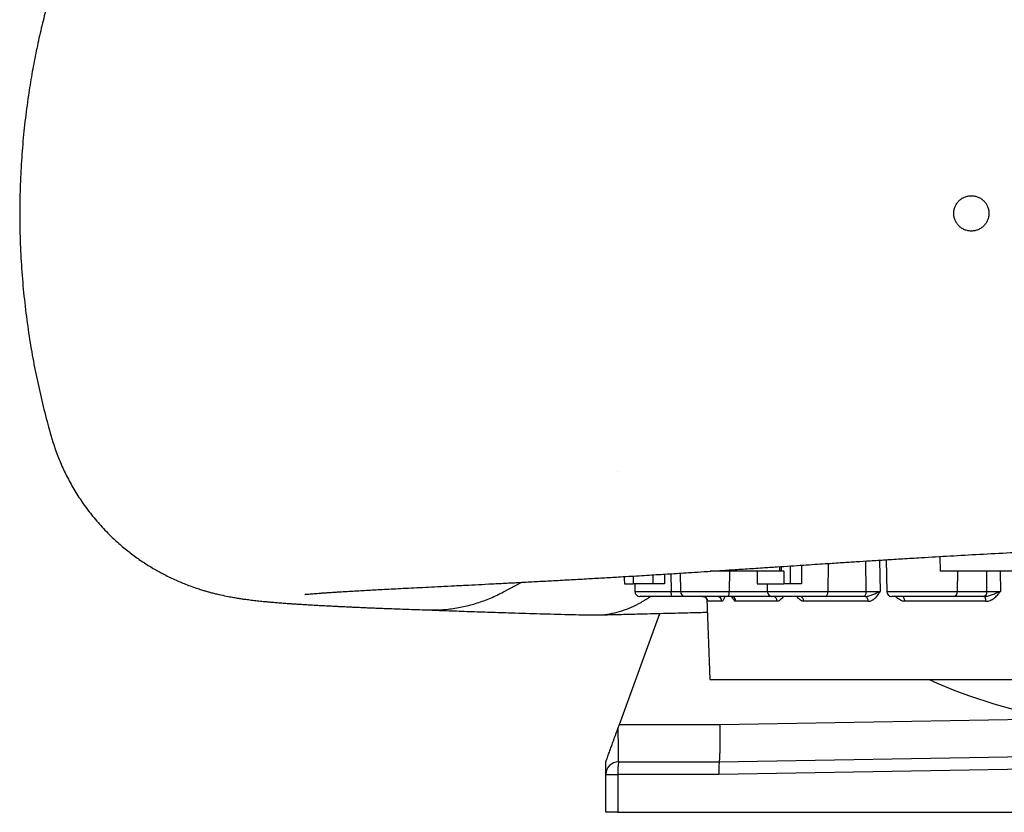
# Model space of a CAD drawing. Header units: millimetres. Extents: x 1138 to 2671, y 634 to 3411.
# Tile 1 of 10: x 1138 to 1919, y 634 to 1263. Entities that reach past the tile are written whole.
import ezdxf

# ---------------------------------------------------------------- set-up
doc = ezdxf.new("R2010")
doc.units = ezdxf.units.MM

msp = doc.modelspace()

# ---------------------------------------------------------------- linework, layer by layer
at = {"color": 7, "linetype": 'Continuous', "lineweight": 25}
for p, q in [((1612.15, 904.82), (1612.16, 904.82)), ((1868.05, 837.14), (1868.26, 825.45)), ((1740.92, 825.45), (1740.99, 829.09)), ((1825.43, 834.57), (1825.87, 809.38)), ((1661.96, 823.92), (1662.21, 809.38)), ((1740.92, 825.45), (1685.7, 825.45)), ((1742.15, 825.45), (1740.92, 825.45)), ((1744.25, 825.45), (1742.15, 825.45)), ((1948.26, 825.45), (1868.26, 825.45)), ((1521.84, 809.03), (1536.28, 816.67)), ((1617.69, 815.45), (1624.68, 815.45)), ((1640.62, 815.45), (1624.68, 815.45)), ((1625.9, 815.45), (1626, 809.38)), ((1723.15, 815.45), (1744.12, 815.45)), ((1730.97, 815.45), (1731.08, 809.38)), ((1749.52, 815.45), (1744.12, 815.45)), ((1655.14, 805.45), (1630, 805.45)), ((1666.21, 805.45), (1655.14, 805.45)), ((1700.11, 805.45), (1666.21, 805.45)), ((1734.49, 805.45), (1700.11, 805.45)), ((1777.18, 805.45), (1735.08, 805.45)), ((1756.92, 805.45), (1756.92, 805.45)), ((1807.62, 805.45), (1777.18, 805.45)), ((1779.18, 809.38), (1809.62, 809.38)), ((1878.8, 805.45), (1829.87, 805.45)), ((1902.32, 805.45), (1878.8, 805.45)), ((1881.77, 809.38), (1905.29, 809.38)), ((1683.23, 803.41), (1685.46, 739.45)), ((1695.06, 801.59), (1683.76, 801.59)), ((1738.95, 801.59), (1706.15, 801.59)), ((1811.13, 801.59), (1760.04, 801.59)), ((1904.53, 801.59), (1840.16, 801.59)), ((1613.75, 703.73), (1645.87, 791.98)), ((1685.46, 739.45), (2370.46, 739.45)), ((1612.63, 700.67), (1613.75, 703.73)), ((1613.75, 703.73), (1693.68, 703.73)), ((1692.96, 674.09), (2027.96, 679.94)), ((1602.96, 664.09), (1602.96, 674.09)), ((1612.96, 674.09), (1692.96, 674.09)), ((1602.96, 664.09), (1612.61, 664.09)), ((1602.96, 634.09), (1602.96, 664.09)), ((1612.61, 664.09), (1612.61, 634.09)), ((1692.7, 664.09), (1612.61, 664.09)), ((2027.96, 669.94), (1692.7, 664.09)), ((1612.61, 634.09), (1602.96, 634.09)), ((1612.61, 634.09), (2027.96, 634.09))]:
    msp.add_line(p, q, dxfattribs=at)
at = {"color": 1, "linetype": 'Continuous', "lineweight": 25}
for p, q in [((1742.19, 829.17), (1742.15, 825.45)), ((1749.52, 815.45), (1749.61, 829.66)), ((1758.21, 830.23), (1758.15, 815.45)), ((1779.38, 831.62), (1779.18, 809.38)), ((1809.62, 809.38), (1809.19, 833.54)), ((1820.19, 834.24), (1820.63, 809.31)), ((1640.62, 815.45), (1640.64, 822.58)), ((1649.52, 823.13), (1649.5, 815.45)), ((1654.69, 823.46), (1654.72, 809.38)), ((1701, 825.45), (1700.95, 809.38)), ((1881.98, 825.45), (1881.77, 809.38)), ((1905.29, 809.38), (1905.17, 825.45)), ((1915.84, 825.45), (1915.97, 809.31)), ((1626, 809.38), (1654.72, 809.38)), ((1654.72, 809.38), (1662.21, 809.38)), ((1662.21, 809.38), (1700.95, 809.38)), ((1700.95, 809.38), (1731.08, 809.38)), ((1731.08, 809.38), (1779.18, 809.38)), ((1734.49, 805.45), (1734.59, 805.48)), ((1825.87, 809.38), (1881.77, 809.38)), ((1693.68, 703.73), (1961.55, 708.41))]:
    msp.add_line(p, q, dxfattribs=at)
at = {"color": 7, "linetype": 'Continuous', "lineweight": 25, "flags": 128}
for points in [[(1700.11, 805.45), (1700.28, 805.52), (1700.43, 805.74), (1700.57, 806.11), (1700.7, 806.59), (1700.8, 807.19), (1700.88, 807.87), (1700.93, 808.61), (1700.95, 809.38)], [(1777.18, 805.45), (1777.57, 805.52), (1777.94, 805.74), (1778.28, 806.11), (1778.59, 806.59), (1778.83, 807.19), (1779.02, 807.87), (1779.14, 808.61), (1779.18, 809.38)], [(1807.62, 805.45), (1808.01, 805.52), (1808.38, 805.74), (1808.72, 806.11), (1809.02, 806.59), (1809.27, 807.19), (1809.46, 807.87), (1809.57, 808.61), (1809.62, 809.38)], [(1811.13, 801.59), (1811.06, 802.35), (1810.91, 803.07), (1810.67, 803.74), (1810.36, 804.32), (1809.98, 804.8), (1809.56, 805.15), (1809.09, 805.37), (1808.61, 805.45)], [(1840.16, 801.59), (1840.1, 802.35), (1839.97, 803.07), (1839.77, 803.74), (1839.5, 804.32), (1839.17, 804.8), (1838.8, 805.15), (1838.4, 805.37), (1837.98, 805.45)], [(1904.53, 801.59), (1904.5, 802.35), (1904.41, 803.07), (1904.27, 803.74), (1904.09, 804.32), (1903.88, 804.8), (1903.64, 805.15), (1903.37, 805.37), (1903.1, 805.45)]]:
    msp.add_lwpolyline(points, dxfattribs=at)
at = {"color": 7, "linetype": 'Continuous', "lineweight": 25}
for centre, radius, start, end in [((1630, 809.45), 4, 181, 270), ((1664.38, 808.42), 9.71, 174.3244, 197.81892), ((1666.21, 809.45), 4, 181, 270), ((1679.76, 801.45), 4, 1.95938, 89.96292), ((1691.13, 801.52), 3.93, 0.97624, 89.03355), ((1702.29, 801.58), 3.86, 0.01119, 88.05786), ((1735.08, 809.45), 4, 181, 270), ((1735.26, 801.77), 3.69, 357.17857, 84.75776), ((1756.45, 801.87), 3.6, 355.40273, 82.2612), ((1829.87, 809.45), 4, 181, 270), ((1878.21, 808.98), 3.58, 279.45304, 6.35165), ((1901.73, 808.98), 3.58, 279.45304, 6.35165), ((2027.96, 1109.45), 406.5, 245.53426, 261), ((1612.96, 664.09), 10, 90, 180), ((1684.51, 666.59), 71.94, 174.01335, 181.98909)]:
    msp.add_arc(centre, radius, start, end, dxfattribs=at)
for centre, major_axis, ratio, start_param, end_param in [((2027.96, -10597.22), (-259.3, 23861.27), 0.01366, 1.071664, 1.071939), ((2027.96, 10529.41), (259.3, 23861.27), 0.01366, 1.98994, 1.990224), ((2027.96, -33.9), (-294.55, 23861.27), 0.012341, 1.534622, 1.535041), ((2027.96, -33.9), (294.55, 23861.27), 0.012341, 1.534926, 1.535346), ((1692.7, 704.09), (-0.26, 30), 0.032691, 3.141878, 4.700167), ((1612.96, 704.09), (0, 30), 0.010932, 1.68506, 3.141593), ((1693.05, 664.09), (-0.09, 10), 0.034897, 0.000305, 1.570492)]:
    msp.add_ellipse(centre, major_axis=major_axis, ratio=ratio, start_param=start_param, end_param=end_param, dxfattribs=at)
for points, knots in [([(1462.19, 1426.57), (1458.36, 1426.44), (1450.93, 1426.19), (1440.61, 1425.82), (1431.27, 1425.47), (1422.9, 1425.14), (1415.42, 1424.83), (1408.88, 1424.55), (1403.21, 1424.29), (1398.31, 1424.07), (1393.94, 1423.86), (1390, 1423.67), (1386.57, 1423.5), (1383.59, 1423.34), (1381.01, 1423.21), (1378.62, 1423.08), (1376.42, 1422.96), (1374.27, 1422.84), (1372.19, 1422.72), (1370.03, 1422.6), (1367.77, 1422.47), (1365.29, 1422.32), (1362.59, 1422.15), (1359.74, 1421.97), (1357.1, 1421.79), (1354.81, 1421.64), (1352.99, 1421.51), (1351.45, 1421.41), (1350.16, 1421.31), (1348.99, 1421.23), (1347.8, 1421.14), (1346.44, 1421.04), (1344.9, 1420.92), (1343.18, 1420.78), (1341.41, 1420.64), (1339.57, 1420.48), (1337.82, 1420.33), (1336.2, 1420.18), (1334.72, 1420.05), (1333.22, 1419.91), (1331.56, 1419.75), (1329.76, 1419.57), (1327.75, 1419.36), (1325.56, 1419.11), (1323.29, 1418.85), (1321.16, 1418.59), (1319.2, 1418.34), (1317.33, 1418.09), (1315.47, 1417.83), (1313.6, 1417.55), (1311.69, 1417.25), (1309.46, 1416.89), (1306.76, 1416.42), (1303.78, 1415.86), (1300.75, 1415.24), (1297.68, 1414.57), (1294.28, 1413.77), (1290.86, 1412.9), (1287.43, 1411.96), (1284.31, 1411.04), (1281.38, 1410.12), (1278.89, 1409.3), (1276.89, 1408.61), (1274.72, 1407.84), (1272.03, 1406.84), (1268.45, 1405.44), (1264.22, 1403.66), (1257.83, 1400.78), (1249.48, 1396.54), (1239.44, 1390.61), (1229.46, 1383.78), (1219.65, 1376.03), (1210.21, 1367.41), (1201.44, 1358.15), (1193.52, 1348.51), (1186.51, 1338.66), (1180.37, 1328.69), (1175.07, 1318.67), (1170.55, 1308.68), (1166.11, 1297.07), (1162.15, 1283.53), (1157.97, 1268.14), (1154.15, 1252.42), (1150.68, 1236.32), (1147.56, 1219.79), (1144.65, 1201.78), (1142.1, 1182.34), (1140.06, 1161.55), (1138.69, 1140.4), (1138, 1118.66), (1138.06, 1096.51), (1138.9, 1074.17), (1140.5, 1052.11), (1142.81, 1030.53), (1145.75, 1009.75), (1149.23, 989.76), (1153.23, 970.42), (1157.78, 951.45), (1162.08, 935.39), (1166.19, 922.08), (1170.32, 911.49), (1175.21, 900.91), (1180.94, 890.43), (1187.53, 880.1), (1195, 870.02), (1203.36, 860.27), (1211.98, 851.59), (1220.55, 844.03), (1228.71, 837.66), (1236.85, 832.01), (1244.84, 827.09), (1253.2, 822.5), (1261.8, 818.37), (1269.61, 815.12), (1275.76, 812.86), (1280.23, 811.36), (1283.72, 810.27), (1286.78, 809.38), (1289.71, 808.57), (1292.79, 807.77), (1297.02, 806.75), (1301.98, 805.69), (1306.74, 804.8), (1310.67, 804.14), (1314.11, 803.61), (1317, 803.2), (1319.53, 802.87), (1321.78, 802.59), (1324.1, 802.31), (1326.5, 802.04), (1328.89, 801.79), (1331.08, 801.57), (1332.96, 801.38), (1334.56, 801.24), (1336.12, 801.09), (1337.81, 800.94), (1339.66, 800.78), (1341.6, 800.62), (1343.69, 800.45), (1345.84, 800.29), (1348.06, 800.12), (1350.23, 799.96), (1352.7, 799.78), (1355.55, 799.59), (1358.91, 799.36), (1362.66, 799.12), (1366.88, 798.86), (1371.23, 798.61), (1375.66, 798.36), (1379.94, 798.13), (1384.17, 797.91), (1388.11, 797.71), (1391.6, 797.53), (1394.62, 797.39), (1397.15, 797.27), (1399.07, 797.18), (1400.62, 797.11), (1402.06, 797.04), (1403.86, 796.96), (1406.06, 796.86), (1408.81, 796.74), (1412.15, 796.6), (1416.15, 796.43), (1420.74, 796.24), (1425.94, 796.03), (1431.75, 795.8), (1438.2, 795.56), (1445.31, 795.3), (1453.14, 795.03), (1458.71, 794.84), (1461.6, 794.75)], [0, 0, 0, 0, 0.01298, 0.025142, 0.036483, 0.047003, 0.0567, 0.065575, 0.07319, 0.080074, 0.08626, 0.092026, 0.097443, 0.101689, 0.105693, 0.109454, 0.112972, 0.116251, 0.119828, 0.123142, 0.126898, 0.131097, 0.135738, 0.140821, 0.146175, 0.150075, 0.153495, 0.156434, 0.158893, 0.160912, 0.163165, 0.165723, 0.168702, 0.172102, 0.175839, 0.179329, 0.183265, 0.186623, 0.189449, 0.192433, 0.195804, 0.199561, 0.203521, 0.208114, 0.212802, 0.217105, 0.22074, 0.223963, 0.227207, 0.23048, 0.233397, 0.23669, 0.240463, 0.244721, 0.248785, 0.252163, 0.255402, 0.259097, 0.261824, 0.264756, 0.267423, 0.26958, 0.271227, 0.272488, 0.27468, 0.277357, 0.280525, 0.284154, 0.291714, 0.299455, 0.307391, 0.315535, 0.323896, 0.332218, 0.340287, 0.348104, 0.355672, 0.362993, 0.370072, 0.376915, 0.387091, 0.3974, 0.407845, 0.418473, 0.42933, 0.440469, 0.453871, 0.46734, 0.480989, 0.494952, 0.509511, 0.523931, 0.538302, 0.5524, 0.566006, 0.579004, 0.59174, 0.604311, 0.61682, 0.623977, 0.631316, 0.638847, 0.646577, 0.654506, 0.662638, 0.670974, 0.679513, 0.686479, 0.693273, 0.699755, 0.705923, 0.711776, 0.718652, 0.725045, 0.728886, 0.732283, 0.735385, 0.73781, 0.740424, 0.743526, 0.747166, 0.754111, 0.760341, 0.766076, 0.771588, 0.777368, 0.781437, 0.785807, 0.790439, 0.79529, 0.800352, 0.805095, 0.808652, 0.811743, 0.814828, 0.818294, 0.822142, 0.826168, 0.829908, 0.834556, 0.838698, 0.842813, 0.846999, 0.852643, 0.858654, 0.86529, 0.87255, 0.880435, 0.887069, 0.894057, 0.90065, 0.906532, 0.911703, 0.915944, 0.919546, 0.92251, 0.924068, 0.92605, 0.928561, 0.931601, 0.93517, 0.939796, 0.945087, 0.951042, 0.957663, 0.964948, 0.97275, 0.981194, 0.990277, 1, 1, 1, 1]), ([(1906.96, 1109.45), (1906.96, 1110.37), (1906.87, 1111.28), (1906.6, 1112.62), (1906.49, 1113.07), (1906.23, 1113.95), (1906.07, 1114.38), (1905.54, 1115.66), (1905.11, 1116.46), (1904.35, 1117.6), (1904.07, 1117.97), (1903.49, 1118.69), (1903.18, 1119.03), (1902.21, 1119.99), (1901.51, 1120.57), (1900.36, 1121.34), (1899.96, 1121.58), (1899.15, 1122.01), (1898.33, 1122.4), (1897.47, 1122.71), (1896.59, 1122.97), (1896.14, 1123.09), (1894.79, 1123.36), (1893.88, 1123.45), (1892.51, 1123.45), (1892.05, 1123.42), (1891.14, 1123.33), (1890.68, 1123.27), (1889.33, 1123), (1888.46, 1122.73), (1887.19, 1122.21), (1886.77, 1122.01), (1885.96, 1121.58), (1885.57, 1121.34), (1884.43, 1120.58), (1883.72, 1120.01), (1882.41, 1118.7), (1881.83, 1117.99), (1881.07, 1116.85), (1880.84, 1116.46), (1880.4, 1115.65), (1880.2, 1115.23), (1879.68, 1113.96), (1879.41, 1113.09), (1879.14, 1111.74), (1879.07, 1111.29), (1878.98, 1110.37), (1878.96, 1109.91), (1878.96, 1108.54), (1879.05, 1107.63), (1879.32, 1106.28), (1879.43, 1105.82), (1879.7, 1104.95), (1880, 1104.09), (1880.39, 1103.26), (1880.82, 1102.45), (1881.06, 1102.06), (1881.83, 1100.91), (1882.41, 1100.2), (1883.38, 1099.23), (1883.71, 1098.92), (1884.43, 1098.34), (1884.8, 1098.06), (1885.94, 1097.3), (1886.74, 1096.87), (1888.01, 1096.34), (1888.45, 1096.18), (1889.33, 1095.92), (1889.77, 1095.81), (1891.12, 1095.54), (1892.02, 1095.45), (1893.41, 1095.45), (1893.87, 1095.47), (1894.78, 1095.56), (1895.23, 1095.62), (1896.12, 1095.8), (1896.57, 1095.91), (1897.45, 1096.18), (1897.88, 1096.33), (1899.16, 1096.86), (1899.96, 1097.29), (1901.48, 1098.3), (1902.2, 1098.89), (1903.5, 1100.18), (1904.08, 1100.89), (1904.85, 1102.03), (1905.08, 1102.43), (1905.52, 1103.24), (1905.71, 1103.65), (1906.06, 1104.49), (1906.22, 1104.92), (1906.48, 1105.8), (1906.6, 1106.25), (1906.87, 1107.61), (1906.96, 1108.52), (1906.96, 1109.45)], [0, 0, 0, 0, 0.03125, 0.03125, 0.046875, 0.046875, 0.0625, 0.0625, 0.09375, 0.09375, 0.109375, 0.109375, 0.125, 0.125, 0.15625, 0.15625, 0.171875, 0.171875, 0.1875, 0.203125, 0.203125, 0.21875, 0.21875, 0.25, 0.25, 0.265625, 0.265625, 0.28125, 0.28125, 0.3125, 0.3125, 0.328125, 0.328125, 0.34375, 0.34375, 0.375, 0.375, 0.40625, 0.40625, 0.421875, 0.421875, 0.4375, 0.4375, 0.46875, 0.46875, 0.484375, 0.484375, 0.5, 0.5, 0.53125, 0.53125, 0.546875, 0.546875, 0.5625, 0.578125, 0.578125, 0.59375, 0.59375, 0.625, 0.625, 0.640625, 0.640625, 0.65625, 0.65625, 0.6875, 0.6875, 0.703125, 0.703125, 0.71875, 0.71875, 0.75, 0.75, 0.765625, 0.765625, 0.78125, 0.78125, 0.796875, 0.796875, 0.8125, 0.8125, 0.84375, 0.84375, 0.875, 0.875, 0.90625, 0.90625, 0.921875, 0.921875, 0.9375, 0.9375, 0.953125, 0.953125, 0.96875, 0.96875, 1, 1, 1, 1]), ([(1364.24, 807.05), (1364.22, 807.05), (1364.09, 807.03), (1364.49, 807.08), (1365.24, 807.16), (1366.53, 807.28), (1368.27, 807.44), (1370.36, 807.62), (1372.66, 807.8), (1375.21, 807.99), (1377.85, 808.18), (1380.66, 808.38), (1383.62, 808.58), (1386.84, 808.79), (1391, 809.06), (1396.12, 809.37), (1402.26, 809.74), (1408.39, 810.09), (1414.54, 810.43), (1420.81, 810.77), (1427.4, 811.12), (1434.53, 811.49), (1442.33, 811.89), (1450.77, 812.32), (1459.89, 812.78), (1469.7, 813.27), (1480.27, 813.81), (1491.06, 814.35), (1501.95, 814.9), (1512.88, 815.46), (1524.44, 816.05), (1536.55, 816.68), (1548.94, 817.34), (1561.95, 818.04), (1575.31, 818.77), (1588.93, 819.53), (1601.97, 820.28), (1613.36, 820.94), (1623.13, 821.52), (1631.34, 822.01), (1639.16, 822.49), (1646.55, 822.95), (1653.7, 823.39), (1661.03, 823.86), (1669.24, 824.38), (1678.65, 824.99), (1689.33, 825.68), (1701.04, 826.45), (1713.79, 827.29), (1726.51, 828.13), (1738.59, 828.93), (1749.39, 829.64), (1759.38, 830.3), (1768.49, 830.9), (1776.68, 831.44), (1783.96, 831.92), (1790.33, 832.33), (1796.14, 832.71), (1803.49, 833.18), (1813.07, 833.79), (1825.32, 834.56), (1838.85, 835.4), (1855.88, 836.44), (1876.26, 837.64), (1899.85, 838.95), (1924.22, 840.23), (1949.21, 841.44), (1974.22, 842.55), (1999.1, 843.58), (2023.88, 844.55), (2049, 845.47), (2074.33, 846.37), (2099.7, 847.25), (2125.88, 848.16), (2152.72, 849.11), (2180.12, 850.09), (2203.36, 850.93), (2222.6, 851.64), (2238.18, 852.21), (2253.99, 852.8), (2268.67, 853.36), (2282.29, 853.87), (2294.72, 854.35), (2307.35, 854.85), (2320.14, 855.35), (2332.96, 855.87), (2345.44, 856.39), (2357.63, 856.91), (2369.25, 857.41), (2380.25, 857.9), (2390.29, 858.37), (2399.43, 858.8), (2407.49, 859.19), (2414.56, 859.54), (2420.8, 859.86), (2426.71, 860.16), (2432.46, 860.47), (2438.18, 860.78), (2443.87, 861.1), (2451.11, 861.51), (2459.85, 862.04), (2469.98, 862.68), (2479.2, 863.3), (2487.53, 863.9), (2495, 864.47), (2502.33, 865.07), (2509.59, 865.7), (2515.08, 866.23), (2518.84, 866.61), (2520.83, 866.81), (2522.54, 867), (2523.97, 867.15), (2525.23, 867.29), (2526.53, 867.44), (2527.99, 867.61), (2529.68, 867.81), (2531.47, 868.04), (2533.24, 868.26), (2534.84, 868.47), (2536.23, 868.66), (2537.55, 868.85), (2539.04, 869.06), (2540.83, 869.33), (2542.78, 869.64), (2544.74, 869.96), (2546.7, 870.3), (2548.62, 870.64), (2550.56, 871.01), (2552.24, 871.35), (2553.73, 871.67), (2555.06, 871.96), (2556.38, 872.26), (2557.92, 872.62), (2559.85, 873.11), (2562.09, 873.7), (2564.43, 874.38), (2566.51, 875.02), (2568.19, 875.56), (2569.84, 876.12), (2571.83, 876.83), (2574.41, 877.81), (2577.46, 879.07), (2581.35, 880.82), (2586.03, 883.18), (2591.34, 886.24), (2596.35, 889.55), (2600.69, 892.77), (2603.95, 895.45), (2606.33, 897.55), (2608.01, 899.11), (2609.57, 900.61), (2611.06, 902.11), (2612.53, 903.65), (2613.96, 905.22), (2615.35, 906.82), (2616.87, 908.65), (2618.49, 910.72), (2620.14, 913.01), (2621.7, 915.36), (2623.13, 917.74), (2624.35, 920.03), (2625.64, 922.61), (2626.88, 925.31), (2628.1, 928.11), (2629.19, 930.81), (2630.17, 933.34), (2631.02, 935.65), (2631.86, 938.03), (2632.68, 940.46), (2633.48, 942.94), (2634.25, 945.47), (2635, 948.05), (2635.8, 950.99), (2636.63, 954.28), (2637.17, 956.74), (2637.43, 957.94), (2637.45, 958.02)], [0, 0, 0, 0, 0.00071, 0.006413, 0.012256, 0.018477, 0.025257, 0.031869, 0.038013, 0.043979, 0.050147, 0.055302, 0.060837, 0.06656, 0.072118, 0.081614, 0.090559, 0.098951, 0.10678, 0.114195, 0.121672, 0.1295, 0.137675, 0.146196, 0.154897, 0.163924, 0.173273, 0.182941, 0.191391, 0.200064, 0.208957, 0.218069, 0.227204, 0.235927, 0.245661, 0.254809, 0.263378, 0.271373, 0.27683, 0.281988, 0.286846, 0.291403, 0.295662, 0.299982, 0.304768, 0.310569, 0.31693, 0.323847, 0.331318, 0.33934, 0.345994, 0.352201, 0.357886, 0.363051, 0.367697, 0.371758, 0.375323, 0.378416, 0.38153, 0.38763, 0.39442, 0.401896, 0.410055, 0.422512, 0.435372, 0.448614, 0.462218, 0.476006, 0.489225, 0.502647, 0.516319, 0.530239, 0.544227, 0.55822, 0.573863, 0.589486, 0.605098, 0.614295, 0.623495, 0.632965, 0.642975, 0.650594, 0.65849, 0.66665, 0.675073, 0.683756, 0.692499, 0.700824, 0.709477, 0.717605, 0.725212, 0.732301, 0.738874, 0.744406, 0.749517, 0.754391, 0.759334, 0.764352, 0.769443, 0.774606, 0.784262, 0.794272, 0.804778, 0.813129, 0.821712, 0.830518, 0.839676, 0.849413, 0.852567, 0.855434, 0.857921, 0.860028, 0.861756, 0.863527, 0.865766, 0.86823, 0.871087, 0.873954, 0.876472, 0.878643, 0.880542, 0.882772, 0.885535, 0.888789, 0.891938, 0.894791, 0.89808, 0.900907, 0.903582, 0.905565, 0.907492, 0.909364, 0.911346, 0.913621, 0.916198, 0.918862, 0.921226, 0.922911, 0.924169, 0.925772, 0.927889, 0.930443, 0.933137, 0.936884, 0.940757, 0.944474, 0.947691, 0.950412, 0.951862, 0.953124, 0.954266, 0.955397, 0.956551, 0.957758, 0.959045, 0.960436, 0.962484, 0.964784, 0.967361, 0.970236, 0.973316, 0.976178, 0.978791, 0.981176, 0.98336, 0.984889, 0.986348, 0.987759, 0.989148, 0.990545, 0.991977, 0.99347, 0.995048, 0.997317, 0.99981, 1, 1, 1, 1]), ([(1649.5, 815.45), (1648.74, 815.45), (1647.97, 815.45), (1646.8, 815.45), (1646.4, 815.45), (1645.62, 815.45), (1645.23, 815.45), (1644.46, 815.45), (1644.09, 815.45), (1643.34, 815.45), (1642.97, 815.45), (1641.9, 815.45), (1641.24, 815.45), (1640.62, 815.45)], [0, 0, 0, 0, 0.25, 0.25, 0.375, 0.375, 0.5, 0.5, 0.625, 0.625, 0.75, 0.75, 1, 1, 1, 1]), ([(1758.15, 815.45), (1757.37, 815.45), (1756.59, 815.45), (1755.42, 815.45), (1755.03, 815.45), (1754.25, 815.45), (1753.87, 815.45), (1753.13, 815.45), (1752.77, 815.45), (1752.06, 815.45), (1751.71, 815.45), (1750.7, 815.45), (1750.08, 815.45), (1749.52, 815.45)], [0, 0, 0, 0, 0.25, 0.25, 0.375, 0.375, 0.5, 0.5, 0.625, 0.625, 0.75, 0.75, 1, 1, 1, 1]), ([(1461.6, 794.87), (1463.79, 794.79), (1469.65, 794.56), (1479.2, 795.36), (1490.15, 797.16), (1500.96, 800.08), (1511.58, 803.92), (1518.42, 807.33), (1521.84, 809.03)], [0, 0, 0, 0, 0.10633, 0.285203, 0.46414, 0.643007, 0.821672, 1, 1, 1, 1]), ([(1592.86, 790.72), (1595.37, 790.74), (1600.46, 790.78), (1608.13, 791.96), (1615.83, 793.95), (1623.45, 796.86), (1630.97, 800.58), (1635.84, 803.79), (1638.28, 805.39)], [0, 0, 0, 0, 0.161405, 0.328212, 0.495413, 0.663073, 0.831249, 1, 1, 1, 1]), ([(1679.79, 805.44), (1680.14, 805.41), (1680.81, 805.36), (1681.7, 804.98), (1682.4, 804.48), (1682.91, 803.94), (1683.24, 803.41), (1683.43, 802.99), (1683.51, 802.73), (1683.54, 802.61), (1683.54, 802.62), (1683.54, 802.62)], [0, 0, 0, 0, 0.165794, 0.317864, 0.453229, 0.574165, 0.679947, 0.770653, 0.85025, 0.936007, 1, 1, 1, 1]), ([(1702.44, 805.41), (1702.58, 805.42), (1703, 805.44), (1703.54, 805.22), (1703.89, 804.99), (1703.92, 804.95), (1703.93, 804.94)], [0, 0, 0, 0, 0.155644, 0.470873, 0.740873, 1, 1, 1, 1]), ([(1808.61, 805.45), (1809.15, 805.45), (1809.68, 805.51), (1810.74, 805.71), (1811.27, 805.84), (1812.32, 806.15), (1812.84, 806.32), (1813.88, 806.68), (1814.4, 806.86), (1815.93, 807.43), (1816.94, 807.81), (1818.38, 808.37), (1818.85, 808.56), (1819.53, 808.84), (1819.76, 808.93), (1820.2, 809.12), (1820.42, 809.21), (1820.63, 809.31)], [0, 0, 0, 0, 0.125, 0.125, 0.25, 0.25, 0.375, 0.375, 0.5, 0.5, 0.75, 0.75, 0.875, 0.875, 0.9375, 0.9375, 1, 1, 1, 1]), ([(1809.62, 809.38), (1810.47, 809.36), (1811.37, 809.35), (1812.56, 809.34), (1812.8, 809.34), (1813.28, 809.34), (1813.52, 809.33), (1814.25, 809.33), (1814.73, 809.32), (1815.7, 809.32), (1816.19, 809.31), (1817.14, 809.31), (1817.61, 809.31), (1818.52, 809.31), (1818.96, 809.31), (1819.83, 809.31), (1820.24, 809.31), (1820.63, 809.31)], [0, 0, 0, 0, 0.25, 0.25, 0.3125, 0.3125, 0.375, 0.375, 0.5, 0.5, 0.625, 0.625, 0.75, 0.75, 0.875, 0.875, 1, 1, 1, 1]), ([(1811.13, 801.59), (1811.62, 801.59), (1812.1, 801.65), (1813.05, 801.88), (1813.51, 802.05), (1814.2, 802.37), (1814.42, 802.49), (1814.86, 802.75), (1815.08, 802.89), (1815.71, 803.34), (1816.12, 803.67), (1816.9, 804.4), (1817.28, 804.8), (1818.01, 805.63), (1818.36, 806.06), (1819.03, 806.95), (1819.36, 807.42), (1819.84, 808.12), (1820, 808.35), (1820.24, 808.71), (1820.32, 808.83), (1820.47, 809.07), (1820.55, 809.19), (1820.63, 809.31)], [0, 0, 0, 0, 0.125, 0.125, 0.25, 0.25, 0.3125, 0.3125, 0.375, 0.375, 0.5, 0.5, 0.625, 0.625, 0.75, 0.75, 0.875, 0.875, 0.9375, 0.9375, 0.96875, 0.96875, 1, 1, 1, 1]), ([(1903.1, 805.45), (1903.67, 805.45), (1904.23, 805.51), (1905.34, 805.71), (1905.89, 805.84), (1906.98, 806.15), (1907.52, 806.32), (1908.59, 806.68), (1909.13, 806.86), (1910.73, 807.43), (1911.79, 807.81), (1913.38, 808.37), (1913.9, 808.56), (1914.69, 808.84), (1914.94, 808.93), (1915.46, 809.12), (1915.72, 809.21), (1915.97, 809.31)], [0, 0, 0, 0, 0.125, 0.125, 0.25, 0.25, 0.375, 0.375, 0.5, 0.5, 0.75, 0.75, 0.875, 0.875, 0.9375, 0.9375, 1, 1, 1, 1]), ([(1904.53, 801.59), (1905.12, 801.59), (1905.7, 801.65), (1906.84, 801.88), (1907.4, 802.05), (1908.22, 802.37), (1908.49, 802.49), (1909.02, 802.75), (1909.28, 802.89), (1910.05, 803.34), (1910.53, 803.67), (1911.48, 804.4), (1911.93, 804.8), (1912.81, 805.63), (1913.23, 806.06), (1914.04, 806.95), (1914.43, 807.42), (1915.01, 808.12), (1915.21, 808.35), (1915.49, 808.71), (1915.59, 808.83), (1915.78, 809.07), (1915.87, 809.19), (1915.97, 809.31)], [0, 0, 0, 0, 0.125, 0.125, 0.25, 0.25, 0.3125, 0.3125, 0.375, 0.375, 0.5, 0.5, 0.625, 0.625, 0.75, 0.75, 0.875, 0.875, 0.9375, 0.9375, 0.96875, 0.96875, 1, 1, 1, 1]), ([(1905.29, 809.38), (1905.95, 809.36), (1906.69, 809.35), (1907.73, 809.34), (1907.95, 809.34), (1908.38, 809.34), (1908.6, 809.33), (1909.27, 809.33), (1909.73, 809.32), (1910.67, 809.32), (1911.16, 809.31), (1912.13, 809.31), (1912.61, 809.31), (1913.58, 809.31), (1914.06, 809.31), (1915.03, 809.31), (1915.5, 809.31), (1915.97, 809.31)], [0, 0, 0, 0, 0.25, 0.25, 0.3125, 0.3125, 0.375, 0.375, 0.5, 0.5, 0.625, 0.625, 0.75, 0.75, 0.875, 0.875, 1, 1, 1, 1]), ([(1461.39, 794.75), (1466.45, 794.56), (1476.61, 794.18), (1492.58, 793.6), (1508.93, 793.04), (1527.3, 792.44), (1547.74, 791.83), (1570.19, 791.22), (1585.37, 790.88), (1592.86, 790.71)], [0, 0, 0, 0, 0.129857, 0.260587, 0.389166, 0.51565, 0.681084, 0.842677, 1, 1, 1, 1]), ([(1596.08, 790.72), (1600.5, 790.83), (1609.04, 791.05), (1621.42, 791.36), (1632.93, 791.65), (1643.56, 791.92), (1653.26, 792.16), (1662, 792.37), (1669.8, 792.57), (1676.86, 792.74), (1681.36, 792.85), (1683.55, 792.9), (1683.59, 792.9)], [0, 0, 0, 0, 0.151335, 0.292583, 0.424101, 0.545765, 0.657233, 0.756544, 0.845624, 0.924829, 0.998507, 1, 1, 1, 1]), ([(1602.96, 674.09), (1602.96, 674.09), (1602.97, 674.11), (1603, 674.2), (1603.03, 674.28), (1603.12, 674.52), (1603.18, 674.69), (1603.3, 675.01), (1603.34, 675.14), (1603.44, 675.4), (1603.49, 675.54), (1603.65, 675.98), (1603.76, 676.29), (1603.99, 676.92), (1604.1, 677.22), (1604.32, 677.83), (1604.43, 678.14), (1604.65, 678.74), (1604.76, 679.04), (1605.08, 679.92), (1605.3, 680.51), (1605.72, 681.67), (1605.93, 682.25), (1606.56, 683.98), (1606.98, 685.13), (1607.83, 687.46), (1608.25, 688.63), (1609.11, 690.99), (1609.55, 692.18), (1610.85, 695.77), (1611.74, 698.2), (1612.63, 700.67)], [0, 0, 0, 0, 0.03125, 0.03125, 0.0625, 0.0625, 0.09375, 0.09375, 0.109375, 0.109375, 0.125, 0.125, 0.15625, 0.15625, 0.1875, 0.1875, 0.21875, 0.21875, 0.25, 0.25, 0.3125, 0.3125, 0.375, 0.375, 0.5, 0.5, 0.625, 0.625, 0.75, 0.75, 1, 1, 1, 1])]:
    msp.add_open_spline(points, degree=3, knots=knots, dxfattribs=at)
at = {"color": 1, "linetype": 'Continuous', "lineweight": 25}
for points, knots in [([(1697.26, 805.45), (1697.21, 805.26), (1697.03, 804.49), (1696.63, 803.43), (1696.12, 802.36), (1695.58, 801.71), (1695.23, 801.63), (1695.06, 801.59)], [0, 0, 0, 0, 0.081302, 0.330853, 0.579893, 0.790093, 1, 1, 1, 1]), ([(1706.15, 801.59), (1705.91, 801.63), (1705.42, 801.71), (1704.68, 802.36), (1703.95, 803.43), (1703.4, 804.46), (1703.14, 805.19), (1703.09, 805.34)], [0, 0, 0, 0, 0.213272, 0.426841, 0.679874, 0.933426, 1, 1, 1, 1]), ([(1743.61, 805.45), (1743.51, 805.26), (1743.11, 804.49), (1742.27, 803.43), (1741.18, 802.36), (1740.05, 801.71), (1739.32, 801.63), (1738.95, 801.59)], [0, 0, 0, 0, 0.081302, 0.330853, 0.579893, 0.790093, 1, 1, 1, 1]), ([(1760.04, 801.59), (1759.62, 801.63), (1758.77, 801.71), (1757.46, 802.36), (1756.19, 803.43), (1755.2, 804.49), (1754.73, 805.26), (1754.62, 805.45)], [0, 0, 0, 0, 0.209907, 0.420107, 0.669147, 0.918698, 1, 1, 1, 1]), ([(1840.16, 801.59), (1839.59, 801.63), (1838.46, 801.71), (1836.72, 802.36), (1835.03, 803.43), (1833.72, 804.49), (1833.1, 805.26), (1832.95, 805.45)], [0, 0, 0, 0, 0.209907, 0.4201066, 0.669147, 0.9186976, 1, 1, 1, 1]), ([(1683.76, 801.59), (1683.72, 801.63), (1683.65, 801.73), (1683.57, 802.14), (1683.53, 802.54), (1683.52, 802.62)], [0, 0, 0, 0, 0.440945, 0.882505, 1, 1, 1, 1])]:
    msp.add_open_spline(points, degree=3, knots=knots, dxfattribs=at)
at = {"color": 7, "linetype": 'Continuous', "lineweight": 25}
for points in [[(1735.6, 805.45), (1735.23, 805.45), (1734.86, 805.45), (1734.49, 805.45)], [(1808.61, 805.45), (1808.27, 805.45), (1807.94, 805.45), (1807.62, 805.45)], [(1903.1, 805.45), (1902.83, 805.45), (1902.57, 805.45), (1902.32, 805.45)]]:
    msp.add_open_spline(points, degree=3, dxfattribs=at)

doc.saveas('drawing.dxf')
